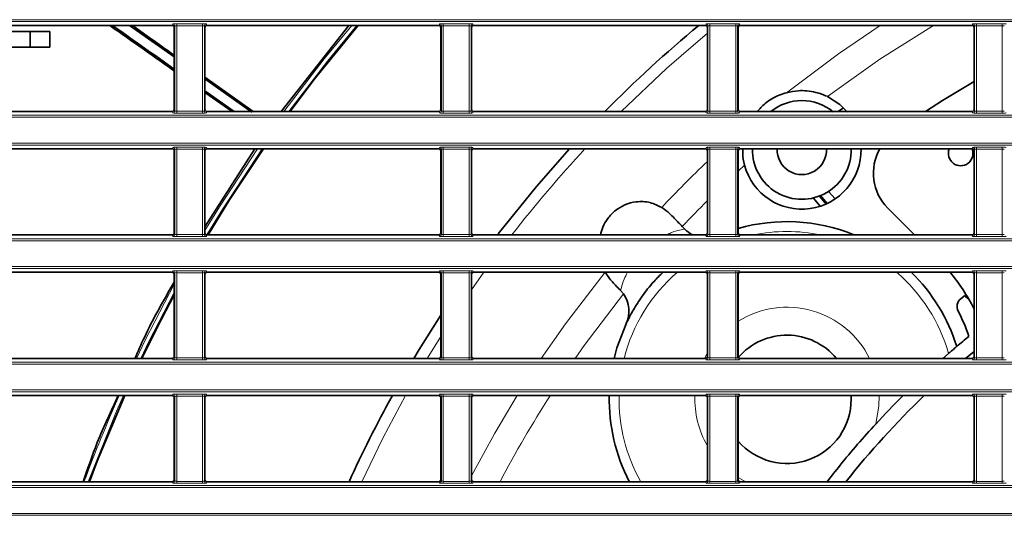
# Model space of a CAD drawing. Header units: millimetres. Extents: x 0 to 1118, y 0 to 864.
# Tile 73 of 172: x 555 to 580, y 364 to 376. Entities that reach past the tile are written whole.
import ezdxf

# ---------------------------------------------------------------- set-up
doc = ezdxf.new("R2010")
doc.units = ezdxf.units.MM

msp = doc.modelspace()

# ---------------------------------------------------------------- linework, layer by layer
at = {"color": 7, "linetype": 'Continuous', "lineweight": 18}
for p, q in [((523.211, 376.255), (663.222, 376.255)), ((663.222, 376.205), (523.211, 376.205)), ((559.027, 376.11), (559.041, 376.145)), ((559.141, 376.149), (559.792, 376.149)), ((559.141, 376.099), (559.141, 376.149)), ((559.792, 376.099), (559.792, 376.149)), ((559.892, 376.145), (559.906, 376.11)), ((565.777, 376.11), (565.791, 376.145)), ((565.891, 376.149), (566.542, 376.149)), ((565.891, 376.099), (565.891, 376.149)), ((566.542, 376.099), (566.542, 376.149)), ((566.642, 376.145), (566.656, 376.11)), ((572.527, 376.11), (572.541, 376.145)), ((572.641, 376.149), (573.292, 376.149)), ((572.641, 376.099), (572.641, 376.149)), ((573.292, 376.099), (573.292, 376.149)), ((573.392, 376.145), (573.406, 376.11)), ((579.277, 376.11), (579.291, 376.145)), ((579.391, 376.149), (580.042, 376.149)), ((579.391, 376.099), (579.391, 376.149)), ((580.042, 376.099), (580.042, 376.149)), ((559.091, 376.095), (559.077, 376.06)), ((559.091, 373.944), (559.091, 376.095)), ((559.792, 376.099), (559.141, 376.099)), ((559.141, 376.099), (559.141, 373.94)), ((559.792, 373.94), (559.792, 376.099)), ((559.842, 376.095), (559.842, 373.944)), ((559.856, 376.06), (559.842, 376.095)), ((565.841, 376.095), (565.827, 376.06)), ((565.841, 373.944), (565.841, 376.095)), ((566.542, 376.099), (565.891, 376.099)), ((565.891, 376.099), (565.891, 373.94)), ((566.542, 373.94), (566.542, 376.099)), ((566.592, 376.095), (566.592, 373.944)), ((566.606, 376.06), (566.592, 376.095)), ((572.591, 376.095), (572.577, 376.06)), ((572.591, 373.944), (572.591, 376.095)), ((573.292, 376.099), (572.641, 376.099)), ((572.641, 376.099), (572.641, 373.94)), ((573.292, 373.94), (573.292, 376.099)), ((573.342, 376.095), (573.342, 373.944)), ((573.356, 376.06), (573.342, 376.095)), ((579.341, 376.095), (579.327, 376.06)), ((579.341, 373.944), (579.341, 376.095)), ((580.042, 376.099), (579.391, 376.099)), ((579.391, 376.099), (579.391, 373.94)), ((580.042, 373.94), (580.042, 376.099)), ((559.041, 373.894), (559.027, 373.929)), ((559.077, 373.979), (559.091, 373.944)), ((559.141, 373.89), (559.141, 373.94)), ((559.141, 373.94), (559.792, 373.94)), ((559.792, 373.89), (559.141, 373.89)), ((559.792, 373.89), (559.792, 373.94)), ((559.842, 373.944), (559.856, 373.979)), ((559.906, 373.929), (559.892, 373.894)), ((565.791, 373.894), (565.777, 373.929)), ((565.827, 373.979), (565.841, 373.944)), ((565.891, 373.89), (565.891, 373.94)), ((565.891, 373.94), (566.542, 373.94)), ((566.542, 373.89), (565.891, 373.89)), ((566.542, 373.89), (566.542, 373.94)), ((566.592, 373.944), (566.606, 373.979)), ((566.656, 373.929), (566.642, 373.894)), ((572.541, 373.894), (572.527, 373.929)), ((572.577, 373.979), (572.591, 373.944)), ((572.641, 373.89), (572.641, 373.94)), ((572.641, 373.94), (573.292, 373.94)), ((573.292, 373.89), (572.641, 373.89)), ((573.292, 373.89), (573.292, 373.94)), ((573.342, 373.944), (573.356, 373.979)), ((573.406, 373.929), (573.392, 373.894)), ((579.291, 373.894), (579.277, 373.929)), ((579.327, 373.979), (579.341, 373.944)), ((579.391, 373.89), (579.391, 373.94)), ((579.391, 373.94), (580.042, 373.94)), ((580.042, 373.89), (579.391, 373.89)), ((580.042, 373.89), (580.042, 373.94)), ((523.211, 373.834), (663.222, 373.834)), ((663.222, 373.784), (523.211, 373.784)), ((523.211, 373.13), (663.222, 373.13)), ((663.222, 373.08), (523.211, 373.08)), ((559.027, 372.985), (559.041, 373.02)), ((559.091, 372.97), (559.077, 372.935)), ((559.091, 370.819), (559.091, 372.97)), ((559.141, 373.024), (559.792, 373.024)), ((559.141, 373.024), (559.141, 372.974)), ((559.792, 372.974), (559.141, 372.974)), ((559.141, 372.974), (559.141, 370.815)), ((559.792, 373.024), (559.792, 372.974)), ((559.792, 370.815), (559.792, 372.974)), ((559.842, 372.97), (559.842, 370.819)), ((559.856, 372.935), (559.842, 372.97)), ((559.892, 373.02), (559.906, 372.985)), ((565.777, 372.985), (565.791, 373.02)), ((565.841, 372.97), (565.827, 372.935)), ((565.841, 370.819), (565.841, 372.97)), ((565.891, 373.024), (566.542, 373.024)), ((565.891, 373.024), (565.891, 372.974)), ((566.542, 372.974), (565.891, 372.974)), ((565.891, 372.974), (565.891, 370.815)), ((566.542, 373.024), (566.542, 372.974)), ((566.542, 370.815), (566.542, 372.974)), ((566.592, 372.97), (566.592, 370.819)), ((566.606, 372.935), (566.592, 372.97)), ((566.642, 373.02), (566.656, 372.985)), ((572.527, 372.985), (572.541, 373.02)), ((572.591, 372.97), (572.577, 372.935)), ((572.591, 370.819), (572.591, 372.97)), ((572.641, 373.024), (573.292, 373.024)), ((572.641, 373.024), (572.641, 372.974)), ((573.292, 372.974), (572.641, 372.974)), ((572.641, 372.974), (572.641, 370.815)), ((573.292, 373.024), (573.292, 372.974)), ((573.292, 370.815), (573.292, 372.974)), ((573.342, 372.97), (573.342, 370.819)), ((573.356, 372.935), (573.342, 372.97)), ((573.392, 373.02), (573.406, 372.985)), ((579.277, 372.985), (579.291, 373.02)), ((579.341, 372.97), (579.327, 372.935)), ((579.341, 370.819), (579.341, 372.97)), ((579.391, 373.024), (580.042, 373.024)), ((579.391, 373.024), (579.391, 372.974)), ((580.042, 372.974), (579.391, 372.974)), ((579.391, 372.974), (579.391, 370.815)), ((580.042, 373.024), (580.042, 372.974)), ((580.042, 370.815), (580.042, 372.974)), ((573.356, 372.422), (573.517, 372.57)), ((523.211, 370.709), (663.222, 370.709)), ((663.222, 370.659), (523.211, 370.659)), ((559.041, 370.769), (559.027, 370.804)), ((559.077, 370.854), (559.091, 370.819)), ((559.141, 370.815), (559.141, 370.765)), ((559.141, 370.815), (559.792, 370.815)), ((559.792, 370.765), (559.141, 370.765)), ((559.792, 370.815), (559.792, 370.765)), ((559.842, 370.819), (559.856, 370.854)), ((559.906, 370.804), (559.892, 370.769)), ((565.791, 370.769), (565.777, 370.804)), ((565.827, 370.854), (565.841, 370.819)), ((565.891, 370.815), (566.542, 370.815)), ((565.891, 370.815), (565.891, 370.765)), ((566.542, 370.765), (565.891, 370.765)), ((566.542, 370.815), (566.542, 370.765)), ((566.592, 370.819), (566.606, 370.854)), ((566.656, 370.804), (566.642, 370.769)), ((572.541, 370.769), (572.527, 370.804)), ((572.577, 370.854), (572.591, 370.819)), ((572.641, 370.815), (573.292, 370.815)), ((572.641, 370.815), (572.641, 370.765)), ((573.292, 370.765), (572.641, 370.765)), ((573.292, 370.815), (573.292, 370.765)), ((573.342, 370.819), (573.356, 370.854)), ((573.406, 370.804), (573.392, 370.769)), ((579.291, 370.769), (579.277, 370.804)), ((579.327, 370.854), (579.341, 370.819)), ((579.391, 370.815), (579.391, 370.765)), ((579.391, 370.815), (580.042, 370.815)), ((580.042, 370.765), (579.391, 370.765)), ((580.042, 370.815), (580.042, 370.765)), ((523.211, 370.005), (663.222, 370.005)), ((663.222, 369.955), (523.211, 369.955)), ((559.027, 369.86), (559.041, 369.895)), ((559.091, 369.845), (559.077, 369.81)), ((559.091, 367.694), (559.091, 369.845)), ((559.141, 369.899), (559.792, 369.899)), ((559.141, 369.849), (559.141, 369.899)), ((559.792, 369.849), (559.141, 369.849)), ((559.141, 369.849), (559.141, 367.69)), ((559.792, 369.849), (559.792, 369.899)), ((559.792, 367.69), (559.792, 369.849)), ((559.842, 369.845), (559.842, 367.694)), ((559.856, 369.81), (559.842, 369.845)), ((559.892, 369.895), (559.906, 369.86)), ((565.777, 369.86), (565.791, 369.895)), ((565.841, 369.845), (565.827, 369.81)), ((565.841, 367.694), (565.841, 369.845)), ((565.891, 369.899), (566.542, 369.899)), ((565.891, 369.849), (565.891, 369.899)), ((566.542, 369.849), (565.891, 369.849)), ((565.891, 369.849), (565.891, 367.69)), ((566.542, 369.849), (566.542, 369.899)), ((566.542, 367.69), (566.542, 369.849)), ((566.592, 369.845), (566.592, 367.694)), ((566.606, 369.81), (566.592, 369.845)), ((566.606, 369.415), (566.92, 369.86)), ((566.642, 369.895), (566.656, 369.86)), ((572.527, 369.86), (572.541, 369.895)), ((572.591, 369.845), (572.577, 369.81)), ((572.591, 367.694), (572.591, 369.845)), ((572.641, 369.899), (573.292, 369.899)), ((572.641, 369.849), (572.641, 369.899)), ((573.292, 369.849), (572.641, 369.849)), ((572.641, 369.849), (572.641, 367.69)), ((573.292, 369.849), (573.292, 369.899)), ((573.292, 367.69), (573.292, 369.849)), ((573.342, 369.845), (573.342, 367.694)), ((573.356, 369.81), (573.342, 369.845)), ((573.392, 369.895), (573.406, 369.86)), ((579.277, 369.86), (579.291, 369.895)), ((579.341, 369.845), (579.327, 369.81)), ((579.341, 367.694), (579.341, 369.845)), ((579.391, 369.899), (580.042, 369.899)), ((579.391, 369.849), (579.391, 369.899)), ((580.042, 369.849), (579.391, 369.849)), ((579.391, 369.849), (579.391, 367.69)), ((580.042, 369.849), (580.042, 369.899)), ((580.042, 367.69), (580.042, 369.849)), ((565.483, 367.679), (565.827, 368.237)), ((559.041, 367.644), (559.027, 367.679)), ((559.077, 367.729), (559.091, 367.694)), ((559.141, 367.64), (559.141, 367.69)), ((559.141, 367.69), (559.792, 367.69)), ((559.792, 367.64), (559.792, 367.69)), ((559.842, 367.694), (559.856, 367.729)), ((559.906, 367.679), (559.892, 367.644)), ((565.791, 367.644), (565.777, 367.679)), ((565.827, 367.729), (565.841, 367.694)), ((565.891, 367.64), (565.891, 367.69)), ((565.891, 367.69), (566.542, 367.69)), ((566.542, 367.64), (566.542, 367.69)), ((566.592, 367.694), (566.606, 367.729)), ((566.656, 367.679), (566.642, 367.644)), ((572.577, 367.817), (572.502, 367.679)), ((572.541, 367.644), (572.527, 367.679)), ((572.577, 367.729), (572.591, 367.694)), ((572.641, 367.64), (572.641, 367.69)), ((572.641, 367.69), (573.292, 367.69)), ((573.292, 367.64), (573.292, 367.69)), ((573.342, 367.694), (573.356, 367.729)), ((573.406, 367.679), (573.392, 367.644)), ((579.291, 367.644), (579.277, 367.679)), ((579.327, 367.729), (579.341, 367.694)), ((579.391, 367.64), (579.391, 367.69)), ((579.391, 367.69), (580.042, 367.69)), ((580.042, 367.64), (580.042, 367.69)), ((523.211, 367.584), (663.222, 367.584)), ((663.222, 367.534), (523.211, 367.534)), ((559.792, 367.64), (559.141, 367.64)), ((566.542, 367.64), (565.891, 367.64)), ((573.292, 367.64), (572.641, 367.64)), ((580.042, 367.64), (579.391, 367.64)), ((523.211, 366.88), (663.222, 366.88)), ((663.222, 366.83), (523.211, 366.83)), ((559.027, 366.735), (559.041, 366.77)), ((559.091, 366.72), (559.077, 366.685)), ((559.091, 364.569), (559.091, 366.72)), ((559.141, 366.774), (559.792, 366.774)), ((559.141, 366.724), (559.141, 366.774)), ((559.792, 366.724), (559.141, 366.724)), ((559.141, 366.724), (559.141, 364.565)), ((559.792, 366.724), (559.792, 366.774)), ((559.792, 364.565), (559.792, 366.724)), ((559.842, 366.72), (559.842, 364.569)), ((559.856, 366.685), (559.842, 366.72)), ((559.892, 366.77), (559.906, 366.735)), ((565.777, 366.735), (565.791, 366.77)), ((565.841, 366.72), (565.827, 366.685)), ((565.841, 364.569), (565.841, 366.72)), ((565.891, 366.774), (566.542, 366.774)), ((565.891, 366.724), (565.891, 366.774)), ((566.542, 366.724), (565.891, 366.724)), ((565.891, 366.724), (565.891, 364.565)), ((566.542, 366.724), (566.542, 366.774)), ((566.542, 364.565), (566.542, 366.724)), ((566.592, 366.72), (566.592, 364.569)), ((566.606, 366.685), (566.592, 366.72)), ((566.642, 366.77), (566.656, 366.735)), ((572.527, 366.735), (572.541, 366.77)), ((572.591, 366.72), (572.577, 366.685)), ((572.591, 364.569), (572.591, 366.72)), ((572.641, 366.774), (573.292, 366.774)), ((572.641, 366.724), (572.641, 366.774)), ((573.292, 366.724), (572.641, 366.724)), ((572.641, 366.724), (572.641, 364.565)), ((573.292, 366.724), (573.292, 366.774)), ((573.292, 364.565), (573.292, 366.724)), ((573.342, 366.72), (573.342, 364.569)), ((573.356, 366.685), (573.342, 366.72)), ((573.392, 366.77), (573.406, 366.735)), ((579.277, 366.735), (579.291, 366.77)), ((579.341, 366.72), (579.327, 366.685)), ((579.341, 364.569), (579.341, 366.72)), ((579.391, 366.774), (580.042, 366.774)), ((579.391, 366.724), (579.391, 366.774)), ((580.042, 366.724), (579.391, 366.724)), ((579.391, 366.724), (579.391, 364.565)), ((580.042, 366.724), (580.042, 366.774)), ((580.042, 364.565), (580.042, 366.724)), ((523.211, 364.459), (663.222, 364.459)), ((559.041, 364.519), (559.027, 364.554)), ((559.077, 364.604), (559.091, 364.569)), ((559.141, 364.515), (559.141, 364.565)), ((559.141, 364.565), (559.792, 364.565)), ((559.792, 364.515), (559.141, 364.515)), ((559.792, 364.515), (559.792, 364.565)), ((559.842, 364.569), (559.856, 364.604)), ((559.906, 364.554), (559.892, 364.519)), ((565.791, 364.519), (565.777, 364.554)), ((565.827, 364.604), (565.841, 364.569)), ((565.891, 364.515), (565.891, 364.565)), ((565.891, 364.565), (566.542, 364.565)), ((566.542, 364.515), (565.891, 364.515)), ((566.542, 364.515), (566.542, 364.565)), ((566.592, 364.569), (566.606, 364.604)), ((566.656, 364.554), (566.642, 364.519)), ((572.541, 364.519), (572.527, 364.554)), ((572.577, 364.604), (572.591, 364.569)), ((572.641, 364.515), (572.641, 364.565)), ((572.641, 364.565), (573.292, 364.565)), ((573.292, 364.515), (572.641, 364.515)), ((573.292, 364.515), (573.292, 364.565)), ((573.342, 364.569), (573.356, 364.604)), ((573.356, 364.663), (573.55, 364.554)), ((573.406, 364.554), (573.392, 364.519)), ((579.291, 364.519), (579.277, 364.554)), ((579.327, 364.604), (579.341, 364.569)), ((579.391, 364.515), (579.391, 364.565)), ((579.391, 364.565), (580.042, 364.565)), ((580.042, 364.515), (579.391, 364.515)), ((580.042, 364.515), (580.042, 364.565)), ((663.222, 364.409), (523.211, 364.409)), ((523.211, 363.755), (663.222, 363.755)), ((663.222, 363.705), (523.211, 363.705))]:
    msp.add_line(p, q, dxfattribs=at)
at = {"color": 7, "linetype": 'Continuous', "lineweight": 35}
for p, q in [((555.429, 375.952), (553.106, 375.952)), ((559.027, 376.11), (553.156, 376.11)), ((555.429, 375.56), (555.429, 375.952)), ((555.929, 375.952), (555.429, 375.952)), ((555.929, 375.56), (555.929, 375.952)), ((557.95, 376.11), (559.077, 375.311)), ((559.077, 373.979), (559.077, 376.06)), ((559.856, 376.06), (559.856, 373.979)), ((565.777, 376.11), (559.906, 376.11)), ((563.503, 376.11), (561.785, 373.929)), ((565.827, 373.979), (565.827, 376.06)), ((566.606, 376.06), (566.606, 373.979)), ((572.527, 376.11), (566.656, 376.11)), ((572.577, 373.979), (572.577, 376.06)), ((573.356, 376.06), (573.356, 373.979)), ((579.277, 376.11), (573.406, 376.11)), ((579.327, 373.979), (579.327, 376.06)), ((555.429, 375.56), (553.106, 375.56)), ((555.929, 375.56), (555.429, 375.56)), ((559.856, 374.799), (561.075, 373.929)), ((559.856, 374.759), (561.045, 373.916)), ((559.856, 374.452), (560.594, 373.929)), ((559.856, 374.412), (560.542, 373.929)), ((559.027, 373.929), (553.156, 373.929)), ((565.777, 373.929), (559.906, 373.929)), ((572.527, 373.929), (566.656, 373.929)), ((579.277, 373.929), (573.406, 373.929)), ((575.888, 373.929), (576.018, 374.027)), ((559.027, 372.985), (553.156, 372.985)), ((559.077, 370.854), (559.077, 372.935)), ((561.119, 372.985), (559.856, 371.008)), ((559.856, 372.935), (559.856, 370.854)), ((565.777, 372.985), (559.906, 372.985)), ((565.827, 370.854), (565.827, 372.935)), ((566.606, 372.935), (566.606, 370.854)), ((572.527, 372.985), (566.656, 372.985)), ((572.577, 370.854), (572.577, 372.935)), ((573.356, 372.935), (573.356, 370.854)), ((579.277, 372.985), (573.406, 372.985)), ((579.327, 370.854), (579.327, 372.935)), ((575.645, 371.908), (575.807, 371.715)), ((575.431, 371.531), (575.255, 371.741)), ((575.41, 371.789), (575.579, 371.588)), ((575.443, 371.801), (575.61, 371.602)), ((577.139, 371.488), (577.815, 370.804)), ((571.94, 371.019), (572.001, 370.955)), ((559.027, 370.804), (553.156, 370.804)), ((565.777, 370.804), (559.906, 370.804)), ((572.527, 370.804), (566.656, 370.804)), ((579.277, 370.804), (573.406, 370.804)), ((559.027, 369.86), (553.156, 369.86)), ((559.077, 367.729), (559.077, 369.81)), ((559.856, 369.81), (559.856, 367.729)), ((565.777, 369.86), (559.906, 369.86)), ((565.827, 367.729), (565.827, 369.81)), ((566.606, 369.81), (566.606, 367.729)), ((572.527, 369.86), (566.656, 369.86)), ((572.577, 367.729), (572.577, 369.81)), ((573.356, 369.81), (573.356, 367.729)), ((579.277, 369.86), (573.406, 369.86)), ((579.327, 367.729), (579.327, 369.81)), ((570.38, 369.395), (570.45, 369.311)), ((578.991, 369.189), (579.094, 369.269)), ((559.027, 367.679), (553.156, 367.679)), ((565.777, 367.679), (559.906, 367.679)), ((572.527, 367.679), (566.656, 367.679)), ((579.277, 367.679), (573.406, 367.679)), ((578.679, 367.802), (578.539, 367.679)), ((579.114, 367.679), (579.327, 367.857)), ((559.027, 366.735), (553.156, 366.735)), ((559.077, 364.604), (559.077, 366.685)), ((559.856, 366.685), (559.856, 364.604)), ((565.777, 366.735), (559.906, 366.735)), ((565.827, 364.604), (565.827, 366.685)), ((566.606, 366.685), (566.606, 364.604)), ((572.527, 366.735), (566.656, 366.735)), ((572.577, 364.604), (572.577, 366.685)), ((573.356, 366.685), (573.356, 364.604)), ((579.277, 366.735), (573.406, 366.735)), ((576.213, 366.735), (576.216, 366.642)), ((579.327, 364.604), (579.327, 366.685)), ((559.027, 364.554), (553.156, 364.554)), ((565.777, 364.554), (559.906, 364.554)), ((572.527, 364.554), (566.656, 364.554)), ((579.277, 364.554), (573.406, 364.554))]:
    msp.add_line(p, q, dxfattribs=at)
at = {"color": 7, "linetype": 'Continuous', "lineweight": 18, "flags": 128}
for points in [[(561.853, 373.929), (562.877, 375.265), (563.573, 376.11)], [(563.704, 376.11), (562.955, 375.203), (561.977, 373.929)], [(570.389, 373.929), (571.547, 375.024), (572.577, 375.913)], [(574.581, 374.407), (575.891, 375.391), (576.953, 376.11)], [(575.615, 374.31), (576.944, 375.255), (578.3, 376.11)], [(559.856, 370.92), (560.222, 371.518), (561.183, 372.985)], [(561.304, 372.985), (560.306, 371.465), (559.904, 370.804)], [(568.366, 367.679), (568.98, 368.557), (569.984, 369.863)], [(558.12, 367.679), (558.341, 368.136), (559.077, 369.555)], [(559.077, 369.345), (558.431, 368.092), (558.231, 367.679)], [(569.226, 367.679), (569.459, 368.009), (570.45, 369.311)], [(557.795, 366.735), (557.621, 366.339), (556.902, 364.554)], [(563.824, 364.554), (564.361, 365.66), (564.935, 366.735)], [(566.606, 364.707), (567.194, 365.789), (567.756, 366.735)], [(576.838, 366.017), (576.917, 366.478), (576.921, 366.735)]]:
    msp.add_lwpolyline(points, dxfattribs=at)
at = {"color": 7, "linetype": 'Continuous', "lineweight": 35, "flags": 128}
for points in [[(562.01, 373.929), (562.614, 374.728), (563.739, 376.11)], [(579.327, 374.692), (578.53, 374.207), (578.099, 373.929)], [(576.12, 373.916), (575.929, 374.107), (575.615, 374.31)], [(559.935, 370.804), (560.48, 371.691), (561.336, 372.985)], [(569.081, 372.985), (568.246, 372.033), (567.277, 370.829)], [(558.26, 367.679), (558.646, 368.464), (559.077, 369.288)], [(579.094, 369.269), (579.137, 369.218), (579.207, 369.153)], [(565.827, 368.777), (565.278, 367.904), (565.143, 367.679)], [(570.518, 368.556), (570.285, 367.949), (570.212, 367.679)], [(556.93, 364.554), (557.13, 365.076), (557.824, 366.735)]]:
    msp.add_lwpolyline(points, dxfattribs=at)
at = {"color": 7, "linetype": 'Continuous', "lineweight": 18}
for centre, radius, start, end in [((559.041, 376.095), 0.05, 0.074, 89.9718), ((559.892, 376.095), 0.05, 90.0282, 179.926), ((565.791, 376.095), 0.05, 0.074, 89.9718), ((566.642, 376.095), 0.05, 90.0282, 179.926), ((572.541, 376.095), 0.05, 0.074, 89.9718), ((573.392, 376.095), 0.05, 90.0282, 179.926), ((579.291, 376.095), 0.05, 0.074, 89.9718), ((559.041, 373.944), 0.05, 270.0282, 359.926), ((559.892, 373.944), 0.05, 180.074, 269.9718), ((565.791, 373.944), 0.05, 270.0282, 359.926), ((566.642, 373.944), 0.05, 180.074, 269.9718), ((572.541, 373.944), 0.05, 270.0282, 359.926), ((573.392, 373.944), 0.05, 180.074, 269.9718), ((579.291, 373.944), 0.05, 270.0282, 359.926), ((559.041, 372.97), 0.05, 0.074, 89.9718), ((559.892, 372.97), 0.05, 90.0282, 179.926), ((565.791, 372.97), 0.05, 0.074, 89.9718), ((566.642, 372.97), 0.05, 90.0282, 179.926), ((593.216, 350.957), 32.385, 137.1421, 142.2044), ((572.541, 372.97), 0.05, 0.074, 89.9718), ((573.392, 372.97), 0.05, 90.0282, 179.926), ((579.291, 372.97), 0.05, 0.074, 89.9718), ((593.216, 350.957), 29.953, 133.5577, 136.6931), ((593.216, 350.957), 29.243, 134.8936, 136.6838), ((559.041, 370.819), 0.05, 270.0282, 359.926), ((559.892, 370.819), 0.05, 180.074, 269.9718), ((565.791, 370.819), 0.05, 270.0282, 359.926), ((566.642, 370.819), 0.05, 180.074, 269.9718), ((572.541, 370.819), 0.05, 270.0282, 359.926), ((573.392, 370.819), 0.05, 180.074, 269.9718), ((574.591, 366.642), 4.25, 78.3692, 101.6308), ((579.291, 370.819), 0.05, 270.0282, 359.926), ((559.041, 369.845), 0.05, 0.074, 89.9718), ((559.892, 369.845), 0.05, 90.0282, 179.926), ((565.791, 369.845), 0.05, 0.074, 89.9718), ((566.642, 369.845), 0.05, 90.0282, 179.926), ((574.591, 366.642), 4.25, 130.7749, 165.867), ((572.541, 369.845), 0.05, 0.074, 89.9718), ((573.392, 369.845), 0.05, 90.0282, 179.926), ((574.591, 366.642), 4.25, 15.8387, 49.2251), ((579.291, 369.845), 0.05, 0.074, 89.9718), ((574.591, 366.642), 2.332, 26.4219, 121.9565), ((559.041, 367.694), 0.05, 270.0282, 359.926), ((559.892, 367.694), 0.05, 180.074, 269.9718), ((565.791, 367.694), 0.05, 270.0282, 359.926), ((566.642, 367.694), 0.05, 180.074, 269.9718), ((572.541, 367.694), 0.05, 270.0282, 359.926), ((573.392, 367.694), 0.05, 180.074, 269.9718), ((579.291, 367.694), 0.05, 270.0282, 359.926), ((593.216, 350.957), 38.877, 156.056, 159.528), ((559.041, 366.72), 0.05, 0.074, 89.9718), ((559.892, 366.72), 0.05, 90.0282, 179.926), ((565.791, 366.72), 0.05, 0.074, 89.9718), ((566.642, 366.72), 0.05, 90.0282, 179.926), ((593.216, 350.957), 29.243, 147.3481, 152.2922), ((574.591, 366.642), 4.25, 178.7401, 209.4143), ((574.591, 366.642), 2.332, 177.7036, 210.2771), ((572.541, 366.72), 0.05, 0.074, 89.9718), ((573.392, 366.72), 0.05, 90.0282, 179.926), ((579.291, 366.72), 0.05, 0.074, 89.9718), ((559.041, 364.569), 0.05, 270.0282, 359.926), ((559.892, 364.569), 0.05, 180.074, 269.9718), ((565.791, 364.569), 0.05, 270.0282, 359.926), ((566.642, 364.569), 0.05, 180.074, 269.9718), ((572.541, 364.569), 0.05, 270.0282, 359.926), ((573.392, 364.569), 0.05, 180.074, 269.9718), ((579.291, 364.569), 0.05, 270.0282, 359.926)]:
    msp.add_arc(centre, radius, start, end, dxfattribs=at)
at = {"color": 7, "linetype": 'Continuous', "lineweight": 35}
for centre, radius, start, end in [((593.216, 350.957), 32.676, 129.6675, 135.3298), ((574.966, 372.957), 1.25, 90, 128.948), ((574.966, 372.957), 1.25, 50.5223, 90), ((574.966, 372.957), 1.5, 194.9506, 1.064), ((574.966, 372.957), 1.25, 178.7231, 1.2769), ((574.966, 372.957), 0.625, 177.4457, 2.5543), ((578.028, 372.367), 1.25, 150.3494, 224.6823), ((578.988, 372.868), 0.312, 157.8969, 22.1023), ((572.541, 371.475), 0.75, 223.9, 243.4321), ((574.591, 366.642), 4.5, 68.1078, 105.92), ((574.591, 366.642), 4.5, 17.2881, 45.6604), ((574.662, 366.527), 5.25, 27.3029, 39.415), ((569.839, 368.875), 0.75, 334.8248, 35.5341), ((579.145, 368.992), 0.25, 127.963, 207.2982), ((574.591, 366.642), 4.875, 19.0831, 27.2982), ((574.591, 366.642), 1.625, 39.688, 139.1017), ((593.216, 350.957), 22.25, 129.0542, 130.0912), ((593.216, 350.957), 32.676, 151.1279, 155.4102), ((574.591, 366.642), 4.5, 178.8101, 207.4998), ((593.216, 350.957), 21.875, 133.8403, 141.5681), ((593.216, 350.957), 22.25, 134.8369, 137.4032), ((574.591, 366.642), 1.625, 220.5723, 0)]:
    msp.add_arc(centre, radius, start, end, dxfattribs=at)
at = {"color": 7, "linetype": 'Continuous', "lineweight": 18}
for centre, major_axis, ratio, start_param, end_param in [((559.141, 376.145), (0.1, 0), 0.043661, 1.570796, 3.124139), ((559.792, 376.145), (0.1, 0), 0.043661, 0.017453, 1.570796), ((565.891, 376.145), (0.1, 0), 0.043661, 1.570796, 3.124139), ((566.542, 376.145), (0.1, 0), 0.043661, 0.017453, 1.570796), ((572.641, 376.145), (0.1, 0), 0.043661, 1.570796, 3.124139), ((573.292, 376.145), (0.1, 0), 0.043661, 0.017453, 1.570796), ((579.391, 376.145), (0.1, 0), 0.043661, 1.570796, 3.124139), ((580.042, 376.145), (0.1, 0), 0.043661, 0.017453, 1.570796), ((559.141, 376.095), (0.05, 0), 0.087322, 1.570796, 3.124139), ((559.792, 376.095), (0.05, 0), 0.087322, 0.017453, 1.570796), ((565.891, 376.095), (0.05, 0), 0.087322, 1.570796, 3.124139), ((566.542, 376.095), (0.05, 0), 0.087322, 0.017453, 1.570796), ((572.641, 376.095), (0.05, 0), 0.087322, 1.570796, 3.124139), ((573.292, 376.095), (0.05, 0), 0.087322, 0.017453, 1.570796), ((579.391, 376.095), (0.05, 0), 0.087322, 1.570796, 3.124139), ((580.042, 376.095), (0.05, 0), 0.087322, 0.017453, 1.570796), ((559.141, 373.895), (0.1, 0), 0.043661, 3.159046, 4.712389), ((559.141, 373.945), (0.05, 0), 0.087322, 3.159046, 4.712389), ((559.792, 373.945), (0.05, 0), 0.087322, 4.712389, 6.265732), ((559.792, 373.895), (0.1, 0), 0.043661, 4.712389, 6.265732), ((565.891, 373.895), (0.1, 0), 0.043661, 3.159046, 4.712389), ((565.891, 373.945), (0.05, 0), 0.087322, 3.159046, 4.712389), ((566.542, 373.945), (0.05, 0), 0.087322, 4.712389, 6.265732), ((566.542, 373.895), (0.1, 0), 0.043661, 4.712389, 6.265732), ((572.641, 373.895), (0.1, 0), 0.043661, 3.159046, 4.712389), ((572.641, 373.945), (0.05, 0), 0.087322, 3.159046, 4.712389), ((573.292, 373.945), (0.05, 0), 0.087322, 4.712389, 6.265732), ((573.292, 373.895), (0.1, 0), 0.043661, 4.712389, 6.265732), ((579.391, 373.895), (0.1, 0), 0.043661, 3.159046, 4.712389), ((579.391, 373.945), (0.05, 0), 0.087322, 3.159046, 4.712389), ((580.042, 373.945), (0.05, 0), 0.087322, 4.712389, 6.265732), ((580.042, 373.895), (0.1, 0), 0.043661, 4.712389, 6.265732), ((559.141, 373.02), (0.1, 0), 0.043661, 1.570796, 3.124139), ((559.141, 372.97), (0.05, 0), 0.087322, 1.570796, 3.124139), ((559.792, 373.02), (0.1, 0), 0.043661, 0.017453, 1.570796), ((559.792, 372.97), (0.05, 0), 0.087322, 0.017453, 1.570796), ((565.891, 373.02), (0.1, 0), 0.043661, 1.570796, 3.124139), ((565.891, 372.97), (0.05, 0), 0.087322, 1.570796, 3.124139), ((566.542, 373.02), (0.1, 0), 0.043661, 0.017453, 1.570796), ((566.542, 372.97), (0.05, 0), 0.087322, 0.017453, 1.570796), ((572.641, 373.02), (0.1, 0), 0.043661, 1.570796, 3.124139), ((572.641, 372.97), (0.05, 0), 0.087322, 1.570796, 3.124139), ((573.292, 373.02), (0.1, 0), 0.043661, 0.017453, 1.570796), ((573.292, 372.97), (0.05, 0), 0.087322, 0.017453, 1.570796), ((579.391, 373.02), (0.1, 0), 0.043661, 1.570796, 3.124139), ((579.391, 372.97), (0.05, 0), 0.087322, 1.570796, 3.124139), ((580.042, 373.02), (0.1, 0), 0.043661, 0.017453, 1.570796), ((580.042, 372.97), (0.05, 0), 0.087322, 0.017453, 1.570796), ((559.141, 370.77), (0.1, 0), 0.043661, 3.159046, 4.712389), ((559.141, 370.82), (0.05, 0), 0.087322, 3.159046, 4.712389), ((559.792, 370.82), (0.05, 0), 0.087322, 4.712389, 6.265732), ((559.792, 370.77), (0.1, 0), 0.043661, 4.712389, 6.265732), ((565.891, 370.77), (0.1, 0), 0.043661, 3.159046, 4.712389), ((565.891, 370.82), (0.05, 0), 0.087322, 3.159046, 4.712389), ((566.542, 370.82), (0.05, 0), 0.087322, 4.712389, 6.265732), ((566.542, 370.77), (0.1, 0), 0.043661, 4.712389, 6.265732), ((572.641, 370.77), (0.1, 0), 0.043661, 3.159046, 4.712389), ((572.641, 370.82), (0.05, 0), 0.087322, 3.159046, 4.712389), ((573.292, 370.82), (0.05, 0), 0.087322, 4.712389, 6.265732), ((573.292, 370.77), (0.1, 0), 0.043661, 4.712389, 6.265732), ((579.391, 370.77), (0.1, 0), 0.043661, 3.159046, 4.712389), ((579.391, 370.82), (0.05, 0), 0.087322, 3.159046, 4.712389), ((580.042, 370.82), (0.05, 0), 0.087322, 4.712389, 6.265732), ((580.042, 370.77), (0.1, 0), 0.043661, 4.712389, 6.265732), ((559.141, 369.895), (0.1, 0), 0.043661, 1.570796, 3.124139), ((559.141, 369.845), (0.05, 0), 0.087322, 1.570796, 3.124139), ((559.792, 369.895), (0.1, 0), 0.043661, 0.017453, 1.570796), ((559.792, 369.845), (0.05, 0), 0.087322, 0.017453, 1.570796), ((565.891, 369.895), (0.1, 0), 0.043661, 1.570796, 3.124139), ((565.891, 369.845), (0.05, 0), 0.087322, 1.570796, 3.124139), ((566.542, 369.895), (0.1, 0), 0.043661, 0.017453, 1.570796), ((566.542, 369.845), (0.05, 0), 0.087322, 0.017453, 1.570796), ((572.641, 369.895), (0.1, 0), 0.043661, 1.570796, 3.124139), ((572.641, 369.845), (0.05, 0), 0.087322, 1.570796, 3.124139), ((573.292, 369.895), (0.1, 0), 0.043661, 0.017453, 1.570796), ((573.292, 369.845), (0.05, 0), 0.087322, 0.017453, 1.570796), ((579.391, 369.895), (0.1, 0), 0.043661, 1.570796, 3.124139), ((579.391, 369.845), (0.05, 0), 0.087322, 1.570796, 3.124139), ((580.042, 369.895), (0.1, 0), 0.043661, 0.017453, 1.570796), ((580.042, 369.845), (0.05, 0), 0.087322, 0.017453, 1.570796), ((559.141, 367.695), (0.05, 0), 0.087322, 3.159046, 4.712389), ((559.792, 367.695), (0.05, 0), 0.087322, 4.712389, 6.265732), ((565.891, 367.695), (0.05, 0), 0.087322, 3.159046, 4.712389), ((566.542, 367.695), (0.05, 0), 0.087322, 4.712389, 6.265732), ((572.641, 367.695), (0.05, 0), 0.087322, 3.159046, 4.712389), ((573.292, 367.695), (0.05, 0), 0.087322, 4.712389, 6.265732), ((579.391, 367.695), (0.05, 0), 0.087322, 3.159046, 4.712389), ((580.042, 367.695), (0.05, 0), 0.087322, 4.712389, 6.265732), ((559.141, 367.645), (0.1, 0), 0.043661, 3.159046, 4.712389), ((559.792, 367.645), (0.1, 0), 0.043661, 4.712389, 6.265732), ((565.891, 367.645), (0.1, 0), 0.043661, 3.159046, 4.712389), ((566.542, 367.645), (0.1, 0), 0.043661, 4.712389, 6.265732), ((572.641, 367.645), (0.1, 0), 0.043661, 3.159046, 4.712389), ((573.292, 367.645), (0.1, 0), 0.043661, 4.712389, 6.265732), ((579.391, 367.645), (0.1, 0), 0.043661, 3.159046, 4.712389), ((580.042, 367.645), (0.1, 0), 0.043661, 4.712389, 6.265732), ((559.141, 366.77), (0.1, 0), 0.043661, 1.570796, 3.124139), ((559.141, 366.72), (0.05, 0), 0.087322, 1.570796, 3.124139), ((559.792, 366.77), (0.1, 0), 0.043661, 0.017453, 1.570796), ((559.792, 366.72), (0.05, 0), 0.087322, 0.017453, 1.570796), ((565.891, 366.77), (0.1, 0), 0.043661, 1.570796, 3.124139), ((565.891, 366.72), (0.05, 0), 0.087322, 1.570796, 3.124139), ((566.542, 366.77), (0.1, 0), 0.043661, 0.017453, 1.570796), ((566.542, 366.72), (0.05, 0), 0.087322, 0.017453, 1.570796), ((572.641, 366.77), (0.1, 0), 0.043661, 1.570796, 3.124139), ((572.641, 366.72), (0.05, 0), 0.087322, 1.570796, 3.124139), ((573.292, 366.77), (0.1, 0), 0.043661, 0.017453, 1.570796), ((573.292, 366.72), (0.05, 0), 0.087322, 0.017453, 1.570796), ((579.391, 366.77), (0.1, 0), 0.043661, 1.570796, 3.124139), ((579.391, 366.72), (0.05, 0), 0.087322, 1.570796, 3.124139), ((580.042, 366.77), (0.1, 0), 0.043661, 0.017453, 1.570796), ((580.042, 366.72), (0.05, 0), 0.087322, 0.017453, 1.570796), ((559.141, 364.52), (0.1, 0), 0.043661, 3.159046, 4.712389), ((559.141, 364.57), (0.05, 0), 0.087322, 3.159046, 4.712389), ((559.792, 364.57), (0.05, 0), 0.087322, 4.712389, 6.265732), ((559.792, 364.52), (0.1, 0), 0.043661, 4.712389, 6.265732), ((565.891, 364.52), (0.1, 0), 0.043661, 3.159046, 4.712389), ((565.891, 364.57), (0.05, 0), 0.087322, 3.159046, 4.712389), ((566.542, 364.57), (0.05, 0), 0.087322, 4.712389, 6.265732), ((566.542, 364.52), (0.1, 0), 0.043661, 4.712389, 6.265732), ((572.641, 364.52), (0.1, 0), 0.043661, 3.159046, 4.712389), ((572.641, 364.57), (0.05, 0), 0.087322, 3.159046, 4.712389), ((573.292, 364.57), (0.05, 0), 0.087322, 4.712389, 6.265732), ((573.292, 364.52), (0.1, 0), 0.043661, 4.712389, 6.265732), ((579.391, 364.52), (0.1, 0), 0.043661, 3.159046, 4.712389), ((579.391, 364.57), (0.05, 0), 0.087322, 3.159046, 4.712389), ((580.042, 364.57), (0.05, 0), 0.087322, 4.712389, 6.265732), ((580.042, 364.52), (0.1, 0), 0.043661, 4.712389, 6.265732)]:
    msp.add_ellipse(centre, major_axis=major_axis, ratio=ratio, start_param=start_param, end_param=end_param, dxfattribs=at)
at = {"color": 7, "linetype": 'Continuous', "lineweight": 35}
for centre, major_axis, start_param, end_param in [((559.027, 376.06), (0.0186, 0.0465), 5.093092, 6.663127), ((559.906, 376.06), (0.0186, -0.0465), 2.761651, 4.331686), ((565.777, 376.06), (0.0186, 0.0465), 5.093092, 6.663127), ((566.656, 376.06), (0.0186, -0.0465), 2.761651, 4.331686), ((572.527, 376.06), (0.0186, 0.0465), 5.093092, 6.663127), ((573.406, 376.06), (0.0186, -0.0465), 2.761651, 4.331686), ((579.277, 376.06), (0.0186, 0.0465), 5.093092, 6.663127), ((559.027, 373.979), (0.0186, -0.0465), 5.903243, 7.473278), ((559.906, 373.979), (0.0186, 0.0465), 1.9515, 3.521535), ((565.777, 373.979), (0.0186, -0.0465), 5.903243, 7.473278), ((566.656, 373.979), (0.0186, 0.0465), 1.9515, 3.521535), ((572.527, 373.979), (0.0186, -0.0465), 5.903243, 7.473278), ((573.406, 373.979), (0.0186, 0.0465), 1.9515, 3.521535), ((579.277, 373.979), (0.0186, -0.0465), 5.903243, 7.473278), ((559.027, 372.935), (0.0186, 0.0465), 5.093092, 6.663127), ((559.906, 372.935), (0.0186, -0.0465), 2.761651, 4.331686), ((565.777, 372.935), (0.0186, 0.0465), 5.093092, 6.663127), ((566.656, 372.935), (0.0186, -0.0465), 2.761651, 4.331686), ((572.527, 372.935), (0.0186, 0.0465), 5.093092, 6.663127), ((573.406, 372.935), (0.0186, -0.0465), 2.761651, 4.331686), ((579.277, 372.935), (0.0186, 0.0465), 5.093092, 6.663127), ((559.027, 370.854), (0.0186, -0.0465), 5.903243, 7.473278), ((559.906, 370.854), (0.0186, 0.0465), 1.9515, 3.521535), ((565.777, 370.854), (0.0186, -0.0465), 5.903243, 7.473278), ((566.656, 370.854), (0.0186, 0.0465), 1.9515, 3.521535), ((572.527, 370.854), (0.0186, -0.0465), 5.903243, 7.473278), ((573.406, 370.854), (0.0186, 0.0465), 1.9515, 3.521535), ((579.277, 370.854), (0.0186, -0.0465), 5.903243, 7.473278), ((559.027, 369.81), (0.0186, 0.0465), 5.093092, 6.663127), ((559.906, 369.81), (0.0186, -0.0465), 2.761651, 4.331686), ((565.777, 369.81), (0.0186, 0.0465), 5.093092, 6.663127), ((566.656, 369.81), (0.0186, -0.0465), 2.761651, 4.331686), ((572.527, 369.81), (0.0186, 0.0465), 5.093092, 6.663127), ((573.406, 369.81), (0.0186, -0.0465), 2.761651, 4.331686), ((579.277, 369.81), (0.0186, 0.0465), 5.093092, 6.663127), ((559.027, 367.729), (0.0186, -0.0465), 5.903243, 7.473278), ((559.906, 367.729), (0.0186, 0.0465), 1.9515, 3.521535), ((565.777, 367.729), (0.0186, -0.0465), 5.903243, 7.473278), ((566.656, 367.729), (0.0186, 0.0465), 1.9515, 3.521535), ((572.527, 367.729), (0.0186, -0.0465), 5.903243, 7.473278), ((573.406, 367.729), (0.0186, 0.0465), 1.9515, 3.521535), ((579.277, 367.729), (0.0186, -0.0465), 5.903243, 7.473278), ((559.027, 366.685), (0.0186, 0.0465), 5.093092, 6.663127), ((559.906, 366.685), (0.0186, -0.0465), 2.761651, 4.331686), ((565.777, 366.685), (0.0186, 0.0465), 5.093092, 6.663127), ((566.656, 366.685), (0.0186, -0.0465), 2.761651, 4.331686), ((572.527, 366.685), (0.0186, 0.0465), 5.093092, 6.663127), ((573.406, 366.685), (0.0186, -0.0465), 2.761651, 4.331686), ((579.277, 366.685), (0.0186, 0.0465), 5.093092, 6.663127), ((559.027, 364.604), (0.0186, -0.0465), 5.903243, 7.473278), ((559.906, 364.604), (0.0186, 0.0465), 1.9515, 3.521535), ((565.777, 364.604), (0.0186, -0.0465), 5.903243, 7.473278), ((566.656, 364.604), (0.0186, 0.0465), 1.9515, 3.521535), ((572.527, 364.604), (0.0186, -0.0465), 5.903243, 7.473278), ((573.406, 364.604), (0.0186, 0.0465), 1.9515, 3.521535), ((579.277, 364.604), (0.0186, -0.0465), 5.903243, 7.473278)]:
    msp.add_ellipse(centre, major_axis=major_axis, ratio=0.998896, start_param=start_param, end_param=end_param, dxfattribs=at)
for points, knots in [([(557.447, 376.11), (557.822, 375.845), (558.371, 375.458), (558.907, 375.081), (559.077, 374.961)], [0, 0, 0, 0, 0.6835, 1, 1, 1, 1]), ([(557.517, 376.11), (557.529, 376.102), (558.072, 375.717), (558.58, 375.357), (559.077, 375.005)], [0, 0, 0, 0, 0.020786, 1, 1, 1, 1]), ([(558.019, 376.11), (558.265, 375.935), (558.621, 375.681), (558.969, 375.433), (559.077, 375.356)], [0, 0, 0, 0, 0.690452, 1, 1, 1, 1]), ([(574.581, 374.407), (574.519, 374.388), (574.331, 374.329), (574.056, 374.176), (573.9, 374.001), (573.836, 373.929)], [0, 0, 0, 0, 0.22805, 0.685809, 1, 1, 1, 1]), ([(575.615, 374.31), (575.611, 374.312), (575.516, 374.357), (575.269, 374.442), (574.918, 374.476), (574.68, 374.427), (574.581, 374.407)], [0, 0, 0, 0, 0.010632, 0.286323, 0.706143, 1, 1, 1, 1]), ([(573.479, 372.985), (573.474, 372.947), (573.458, 372.812), (573.492, 372.671), (573.517, 372.57)], [0, 0, 0, 0, 0.284029, 1, 1, 1, 1]), ([(571.42, 371.502), (571.325, 371.548), (571.132, 371.642), (570.804, 371.663), (570.498, 371.586), (570.246, 371.436), (570.053, 371.234), (569.919, 371.014), (569.886, 370.87), (569.871, 370.804)], [0, 0, 0, 0, 0.1940358, 0.3901309, 0.5398055, 0.6630747, 0.7867172, 0.903133, 1, 1, 1, 1]), ([(571.94, 371.019), (571.909, 371.051), (571.801, 371.163), (571.623, 371.352), (571.487, 371.453), (571.42, 371.502)], [0, 0, 0, 0, 0.167465, 0.595192, 1, 1, 1, 1]), ([(569.984, 369.863), (570.034, 369.791), (570.133, 369.647), (570.293, 369.485), (570.375, 369.4), (570.38, 369.395)], [0, 0, 0, 0, 0.484534, 0.968413, 1, 1, 1, 1]), ([(570.518, 368.556), (570.518, 368.556), (570.519, 368.557), (570.551, 368.627), (570.682, 368.882), (570.905, 369.234), (571.169, 369.583), (571.376, 369.783), (571.455, 369.86)], [0, 0, 0, 0, 0.013568, 0.246951, 0.476291, 0.684979, 0.87923, 1, 1, 1, 1]), ([(559.077, 369.611), (558.812, 369.151), (558.451, 368.522), (558.162, 367.858), (558.084, 367.679)], [0, 0, 0, 0, 0.731711, 1, 1, 1, 1]), ([(578.887, 367.979), (578.885, 367.977), (578.881, 367.974), (578.85, 367.947), (578.803, 367.907), (578.744, 367.857), (578.7, 367.82), (578.679, 367.802)], [0, 0, 0, 0, 0.192755, 0.385296, 0.583753, 0.797028, 1, 1, 1, 1]), ([(557.662, 366.735), (557.477, 366.342), (557.141, 365.632), (556.888, 364.887), (556.774, 364.554)], [0, 0, 0, 0, 0.552727, 1, 1, 1, 1]), ([(576.838, 366.017), (576.684, 365.847), (576.376, 365.506), (575.961, 365.009), (575.704, 364.681), (575.589, 364.534)], [0, 0, 0, 0, 0.355139, 0.710286, 1, 1, 1, 1])]:
    msp.add_open_spline(points, degree=3, knots=knots, dxfattribs=at)
at = {"color": 7, "linetype": 'Continuous', "lineweight": 18}
for points, knots in [([(572.001, 370.955), (571.998, 370.955), (571.99, 370.953), (571.882, 370.928), (571.709, 370.887), (571.574, 370.823), (571.535, 370.804)], [0, 0, 0, 0, 0.15186, 0.495096, 0.854514, 1, 1, 1, 1]), ([(570.55, 369.86), (570.521, 369.8), (570.445, 369.642), (570.399, 369.468), (570.381, 369.402), (570.38, 369.395), (570.38, 369.395), (570.38, 369.395)], [0, 0, 0, 0, 0.234153, 0.614989, 0.933883, 0.984317, 1, 1, 1, 1])]:
    msp.add_open_spline(points, degree=3, knots=knots, dxfattribs=at)

doc.saveas('drawing.dxf')
